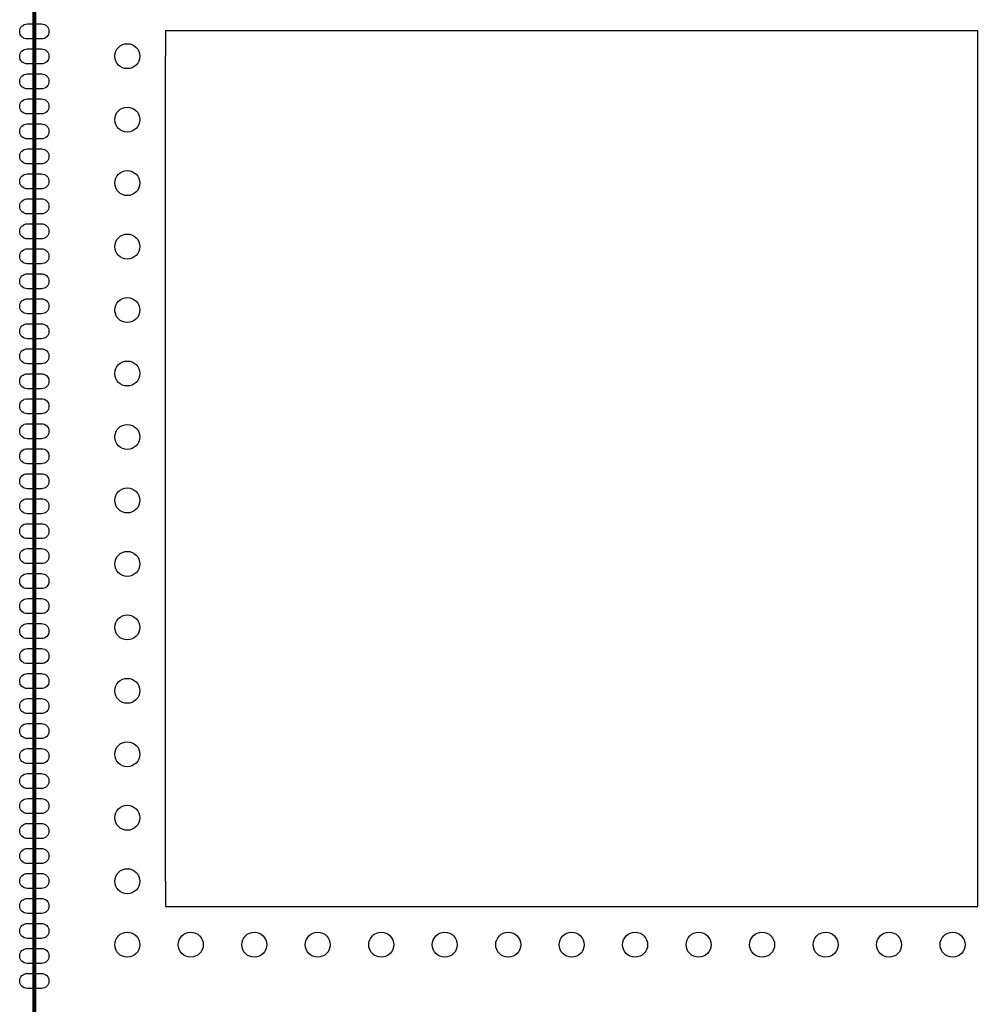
# Model space of a CAD drawing. Extents: x -5 to 175, y -1 to 134.
# Tile 8 of 19: x 59 to 97, y 47 to 87. Entities that reach past the tile are written whole.
import ezdxf

# ---------------------------------------------------------------- set-up
doc = ezdxf.new("R2010")
doc.units = 0
for name, color, linetype in [('BG_OUTLINE', 7, 'CONTINUOUS'), ('PG_SILKSCREEN_TOP', 7, 'CONTINUOUS'), ('PIN_TOP', 12, 'CONTINUOUS')]:
    doc.layers.add(name, color=color, linetype=linetype)

msp = doc.modelspace()

# ---------------------------------------------------------------- linework, layer by layer
at = {"layer": 'BG_OUTLINE'}
for points in [[(65.024, 52.324), (65.024, 51.308), (97.536, 51.308), (97.536, 86.36), (65.024, 86.36), (65.024, 85.344)], [(65.024, 52.324), (65.024, 85.344)]]:
    msp.add_lwpolyline(points, dxfattribs=at)
at = {"layer": 'PG_SILKSCREEN_TOP', "const_width": 0.1524}
msp.add_lwpolyline([(59.779916, 91.334082), (59.779916, 46.333918), (102.780084, 46.333918), (102.780084, 91.334082), (59.779916, 91.334082)], dxfattribs=at)
at = {"layer": 'PIN_TOP'}
for points in [[(59.494166, 86.634066), (60.065666, 86.634066, -1), (60.065666, 86.034118), (59.494166, 86.034118, -1)], [(59.494166, 85.634068), (60.065666, 85.634068, -1), (60.065666, 85.03412), (59.494166, 85.03412, -1)], [(59.494166, 84.63407), (60.065666, 84.63407, -1), (60.065666, 84.034122), (59.494166, 84.034122, -1)], [(59.494166, 83.634072), (60.065666, 83.634072, -1), (60.065666, 83.034124), (59.494166, 83.034124, -1)], [(59.494166, 82.634074), (60.065666, 82.634074, -1), (60.065666, 82.034126), (59.494166, 82.034126, -1)], [(59.494166, 81.634076), (60.065666, 81.634076, -1), (60.065666, 81.034128), (59.494166, 81.034128, -1)], [(59.494166, 80.634078), (60.065666, 80.634078, -1), (60.065666, 80.03413), (59.494166, 80.03413, -1)], [(59.494166, 79.63408), (60.065666, 79.63408, -1), (60.065666, 79.034132), (59.494166, 79.034132, -1)], [(59.494166, 78.634082), (60.065666, 78.634082, -1), (60.065666, 78.034134), (59.494166, 78.034134, -1)], [(59.494166, 77.634084), (60.065666, 77.634084, -1), (60.065666, 77.034136), (59.494166, 77.034136, -1)], [(59.494166, 76.634086), (60.065666, 76.634086, -1), (60.065666, 76.034138), (59.494166, 76.034138, -1)], [(59.494166, 75.634088), (60.065666, 75.634088, -1), (60.065666, 75.03414), (59.494166, 75.03414, -1)], [(59.494166, 74.63409), (60.065666, 74.63409, -1), (60.065666, 74.034142), (59.494166, 74.034142, -1)], [(59.494166, 73.634092), (60.065666, 73.634092, -1), (60.065666, 73.034144), (59.494166, 73.034144, -1)], [(59.494166, 72.634094), (60.065666, 72.634094, -1), (60.065666, 72.034146), (59.494166, 72.034146, -1)], [(59.494166, 71.634096), (60.065666, 71.634096, -1), (60.065666, 71.034148), (59.494166, 71.034148, -1)], [(59.494166, 70.634098), (60.065666, 70.634098, -1), (60.065666, 70.03415), (59.494166, 70.03415, -1)], [(59.494166, 69.6341), (60.065666, 69.6341, -1), (60.065666, 69.034152), (59.494166, 69.034152, -1)], [(59.494166, 68.633848), (60.065666, 68.633848, -1), (60.065666, 68.0339), (59.494166, 68.0339, -1)], [(59.494166, 67.63385), (60.065666, 67.63385, -1), (60.065666, 67.033902), (59.494166, 67.033902, -1)], [(59.494166, 66.633852), (60.065666, 66.633852, -1), (60.065666, 66.033904), (59.494166, 66.033904, -1)], [(59.494166, 65.633854), (60.065666, 65.633854, -1), (60.065666, 65.033906), (59.494166, 65.033906, -1)], [(59.494166, 64.633856), (60.065666, 64.633856, -1), (60.065666, 64.033908), (59.494166, 64.033908, -1)], [(59.494166, 63.633858), (60.065666, 63.633858, -1), (60.065666, 63.03391), (59.494166, 63.03391, -1)], [(59.494166, 62.63386), (60.065666, 62.63386, -1), (60.065666, 62.033912), (59.494166, 62.033912, -1)], [(59.494166, 61.633862), (60.065666, 61.633862, -1), (60.065666, 61.033914), (59.494166, 61.033914, -1)], [(59.494166, 60.633864), (60.065666, 60.633864, -1), (60.065666, 60.033916), (59.494166, 60.033916, -1)], [(59.494166, 59.633866), (60.065666, 59.633866, -1), (60.065666, 59.033918), (59.494166, 59.033918, -1)], [(59.494166, 58.633868), (60.065666, 58.633868, -1), (60.065666, 58.03392), (59.494166, 58.03392, -1)], [(59.494166, 57.63387), (60.065666, 57.63387, -1), (60.065666, 57.033922), (59.494166, 57.033922, -1)], [(59.494166, 56.633872), (60.065666, 56.633872, -1), (60.065666, 56.033924), (59.494166, 56.033924, -1)], [(59.494166, 55.633874), (60.065666, 55.633874, -1), (60.065666, 55.033926), (59.494166, 55.033926, -1)], [(59.494166, 54.633876), (60.065666, 54.633876, -1), (60.065666, 54.033928), (59.494166, 54.033928, -1)], [(59.494166, 53.633878), (60.065666, 53.633878, -1), (60.065666, 53.03393), (59.494166, 53.03393, -1)], [(59.494166, 52.63388), (60.065666, 52.63388, -1), (60.065666, 52.033932), (59.494166, 52.033932, -1)], [(59.494166, 51.633882), (60.065666, 51.633882, -1), (60.065666, 51.033934), (59.494166, 51.033934, -1)], [(59.494166, 50.633884), (60.065666, 50.633884, -1), (60.065666, 50.033936), (59.494166, 50.033936, -1)], [(59.494166, 49.633886), (60.065666, 49.633886, -1), (60.065666, 49.033938), (59.494166, 49.033938, -1)], [(59.494166, 48.633888), (60.065666, 48.633888, -1), (60.065666, 48.03394), (59.494166, 48.03394, -1)]]:
    msp.add_lwpolyline(points, format="xyb", close=True, dxfattribs=at)
for centre in [(63.5, 85.344), (63.5, 82.804), (63.5, 80.264), (63.5, 77.724), (63.5, 75.184), (63.5, 72.644), (63.5, 70.104), (63.5, 67.564), (63.5, 65.024), (63.5, 62.484), (63.5, 59.944), (63.5, 57.404), (63.5, 54.864), (63.5, 52.324), (63.5, 49.784), (66.04, 49.784), (68.58, 49.784), (71.12, 49.784), (73.66, 49.784), (76.2, 49.784), (78.74, 49.784), (81.28, 49.784), (83.82, 49.784), (86.36, 49.784), (88.9, 49.784), (91.44, 49.784), (93.98, 49.784), (96.52, 49.784)]:
    msp.add_circle(centre, 0.499999, dxfattribs=at)

doc.saveas('drawing.dxf')
